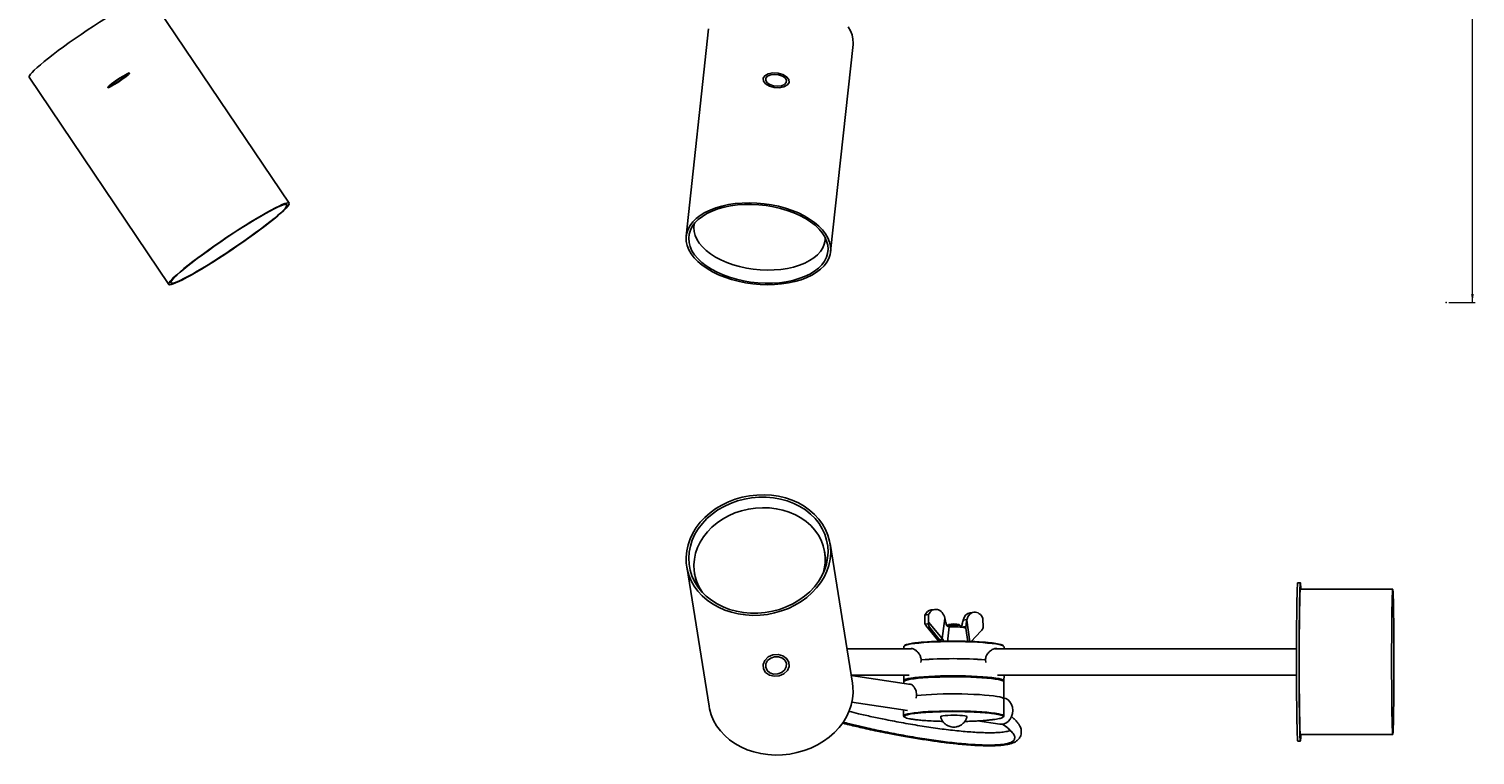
# Model space of a CAD drawing. Header units: millimetres. Extents: x 287 to 835, y 122 to 752.
# Tile 1 of 3: x 287 to 835, y 122 to 398. Entities that reach past the tile are written whole.
import ezdxf

# ---------------------------------------------------------------- set-up
doc = ezdxf.new("R2010")
doc.units = ezdxf.units.MM
doc.header["$PDSIZE"] = -1
doc.styles.add('SLDTEXTSTYLE0', font='TXT', dxfattribs={"width": 0.75})
doc.dimstyles.new('SLDDIMSTYLE0', dxfattribs={"dimtxt": 3.5, "dimasz": 3.302, "dimexe": 0, "dimexo": 0.0625, "dimgap": 0.875, "dimtad": 1, "dimdec": 0, "dimrnd": 1e-09, "dimzin": 12, "dimdsep": 46, "dimtxsty": 'SLDTEXTSTYLE0', "dimsah": 1, "dimcen": 0.09, "dimadec": 0, "dimazin": 3, "dimtfac": 1, "dimtdec": 0, "dimtofl": 0, "dimtmove": 0, "dimatfit": 3, "dimfxl": 0, "dimfrac": 2, "dimtolj": 1, "dimtzin": 12, "dimarcsym": 0})

# ---------------------------------------------------------------- blocks, each defined once
blk = doc.blocks.new('_D')
at = {"color": 7, "linetype": 'Continuous', "lineweight": 0}
for p, q in [((824.72, 503.88), (834.72, 503.88)), ((833.72, 293.88), (833.72, 503.88)), ((824.72, 293.88), (834.72, 293.88))]:
    blk.add_line(p, q, dxfattribs=at)
at = {"color": 7, "linetype": 'Continuous', "lineweight": 18}
for points in [[(833.72, 503.88), (833.21, 500.58), (834.23, 500.58)], [(833.72, 293.88), (834.23, 297.18), (833.21, 297.18)]]:
    blk.add_solid(points, dxfattribs=at)
at = {"color": 7, "linetype": 'Continuous', "lineweight": 18, "insert": (829.21, 410.73), "char_height": 3.5, "attachment_point": 1, "rotation": 90, "style": 'SLDTEXTSTYLE0'}
blk.add_mtext('210', dxfattribs=at)

msp = doc.modelspace()

# ---------------------------------------------------------------- linework, layer by layer
at = {"color": 7, "linetype": 'Continuous', "lineweight": 25}
for p, q in [((385.51, 331.53), (332.6, 409.97)), ((544.42, 397.56), (535.93, 319.11)), ((590.61, 313.19), (599.1, 391.63)), ((287, 379.22), (339.91, 300.77)), ((538.94, 323.71), (538.86, 322.97)), ((588.57, 317.59), (588.65, 318.32)), ((588.49, 198.84), (588.4, 199.4)), ((598.92, 149.67), (590.42, 202.58)), ((536.11, 193.85), (544.61, 140.95)), ((539.03, 191.47), (539.12, 190.91)), ((768.54, 187.78), (767.54, 187.78)), ((803.54, 185.28), (768.54, 185.28)), ((626.28, 172.67), (626.36, 175.52)), ((627.75, 175.72), (626.36, 175.52)), ((627.75, 175.72), (627.73, 172.88)), ((630.08, 177.66), (628.73, 177.46)), ((644.81, 176.59), (643.46, 176.4)), ((626.37, 172.04), (627.63, 172.22)), ((626.73, 171.5), (631.17, 165.99)), ((628.01, 170.92), (627.4, 170.83)), ((627.4, 170.83), (631.33, 165.95)), ((627.73, 172.88), (632.89, 166.63)), ((632.03, 166.05), (628.01, 170.92)), ((632.89, 166.63), (633.88, 174.24)), ((633.86, 174.37), (633.88, 174.24)), ((634.83, 171.46), (634.82, 171.34)), ((635.28, 171.92), (634.84, 171.48)), ((635.47, 171.06), (636.06, 171.02)), ((639.81, 171.48), (639.37, 171.91)), ((639.82, 170.95), (639.83, 171.45)), ((641.88, 171.21), (640.12, 170.96)), ((640.77, 173.44), (640.8, 173.57)), ((642.21, 173.77), (640.8, 173.57)), ((641.82, 170.6), (641.81, 170.6)), ((642.62, 165.37), (641.82, 170.6)), ((642.21, 173.77), (642.19, 173.64)), ((648.38, 170.74), (648.3, 174.24)), ((647.68, 169.59), (643.77, 165.33)), ((621.2, 162.78), (596.81, 162.78)), ((618.31, 163.57), (618.31, 162.78)), ((767.09, 162.78), (652.92, 162.78)), ((656.31, 162.78), (656.31, 163.51)), ((649.24, 158.54), (649.46, 157.53)), ((598.42, 152.78), (620.42, 152.78)), ((621.02, 149.27), (598.44, 152.63)), ((618.3, 152.78), (618.29, 150.64)), ((618.29, 150.24), (618.29, 149.68)), ((653.89, 152.78), (767.09, 152.78)), ((656.28, 143.71), (656.29, 150.18)), ((656.29, 150.58), (656.3, 152.78)), ((598.69, 142.48), (619.72, 139.35)), ((623.06, 144.04), (623.21, 145.05)), ((656.27, 137.24), (656.28, 143.71)), ((618.28, 139.57), (618.27, 137.3)), ((646.29, 135.4), (654.75, 134.15)), ((767.54, 127.78), (768.54, 127.78)), ((768.54, 130.28), (803.54, 130.28))]:
    msp.add_line(p, q, dxfattribs=at)
at = {"color": 8, "linetype": 'Continuous', "lineweight": 25}
for p, q in [((634.83, 165.43), (635.47, 171.06)), ((642.19, 173.64), (643.39, 165.33)), ((631.33, 165.95), (631.6, 165.55)), ((632.66, 165.4), (632.03, 166.05))]:
    msp.add_line(p, q, dxfattribs=at)
at = {"color": 7, "linetype": 'Continuous', "lineweight": 25, "flags": 128}
for points in [[(322.24, 405.37), (320.23, 404.19), (318.13, 402.9), (315.93, 401.54), (313.67, 400.1), (311.38, 398.6), (309.06, 397.06), (306.76, 395.5), (304.48, 393.93), (302.26, 392.37), (300.12, 390.83), (298.08, 389.32), (296.15, 387.87), (294.37, 386.49), (292.75, 385.2), (291.3, 384), (290.04, 382.91), (288.98, 381.93), (288.14, 381.09), (287.52, 380.39), (287.12, 379.83), (286.96, 379.43), (287, 379.22)], [(599.1, 391.63), (599.14, 392.13), (599.08, 393.69), (598.74, 395.26), (598.12, 396.82), (597.23, 398.37)], [(375.14, 326.93), (373.14, 325.74), (371.03, 324.46), (368.84, 323.09), (366.58, 321.65), (364.28, 320.16), (361.97, 318.62), (359.66, 317.06), (357.39, 315.49), (355.17, 313.92), (353.03, 312.38), (350.98, 310.88), (349.06, 309.43), (347.28, 308.05), (345.65, 306.75), (344.2, 305.55), (342.94, 304.46), (341.89, 303.49), (341.04, 302.65), (340.42, 301.94), (340.03, 301.39), (339.87, 300.98), (339.94, 300.73), (340.25, 300.64), (340.79, 300.71), (341.55, 300.93), (342.54, 301.31), (343.72, 301.85), (345.11, 302.53), (346.67, 303.35), (348.4, 304.3), (350.27, 305.38), (352.27, 306.56), (354.38, 307.84), (356.58, 309.21), (358.83, 310.65), (361.13, 312.14), (363.44, 313.68), (365.75, 315.24), (368.02, 316.81), (370.24, 318.38), (372.39, 319.92), (374.43, 321.42), (376.35, 322.87), (378.14, 324.25), (379.76, 325.55), (381.21, 326.75), (382.47, 327.84), (383.53, 328.81), (384.37, 329.65), (384.99, 330.36), (385.38, 330.91), (385.54, 331.32), (385.47, 331.57), (385.16, 331.66), (384.62, 331.59), (383.86, 331.37), (382.88, 330.99), (381.69, 330.45), (380.31, 329.77), (378.74, 328.95), (377.02, 328), (375.14, 326.93)], [(374.69, 326.53), (372.7, 325.35), (370.59, 324.07), (368.4, 322.7), (366.15, 321.26), (363.85, 319.77), (361.55, 318.23), (359.26, 316.67), (357.01, 315.11), (354.81, 313.55), (352.71, 312.03), (350.72, 310.55), (348.85, 309.13), (347.14, 307.79), (345.6, 306.54), (344.24, 305.4), (343.09, 304.37), (342.16, 303.47), (341.45, 302.72), (340.97, 302.1), (340.73, 301.65), (340.73, 301.35), (340.97, 301.21), (341.45, 301.24), (342.16, 301.43), (343.1, 301.78), (344.25, 302.29), (345.6, 302.95), (347.15, 303.76), (348.86, 304.7), (350.72, 305.77), (352.72, 306.95), (354.82, 308.23), (357.01, 309.6), (359.27, 311.04), (361.56, 312.53), (363.86, 314.07), (366.15, 315.63), (368.41, 317.19), (370.6, 318.75), (372.7, 320.27), (374.7, 321.75), (376.56, 323.17), (378.27, 324.51), (379.81, 325.76), (381.17, 326.9), (382.32, 327.93), (383.26, 328.83), (383.97, 329.59), (384.45, 330.2), (384.69, 330.65), (384.69, 330.95), (384.44, 331.09), (383.97, 331.06), (383.25, 330.87), (382.32, 330.52), (381.16, 330.01), (379.81, 329.35), (378.27, 328.54), (376.55, 327.6), (374.69, 326.53)], [(541.23, 326.93), (539.7, 325.74), (538.41, 324.46), (537.37, 323.09), (536.6, 321.65), (536.1, 320.16), (535.89, 318.62), (535.95, 317.06), (536.29, 315.49), (536.91, 313.92), (537.8, 312.38), (538.95, 310.88), (540.36, 309.43), (541.99, 308.05), (543.85, 306.75), (545.9, 305.55), (548.13, 304.46), (550.52, 303.49), (553.04, 302.65), (555.66, 301.94), (558.36, 301.39), (561.11, 300.98), (563.89, 300.73), (566.65, 300.64), (569.39, 300.71), (572.06, 300.93), (574.63, 301.31), (577.1, 301.85), (579.42, 302.53), (581.57, 303.35), (583.54, 304.3), (585.3, 305.38), (586.83, 306.56), (588.12, 307.84), (589.16, 309.21), (589.93, 310.65), (590.43, 312.14), (590.64, 313.68), (590.58, 315.24), (590.24, 316.81), (589.62, 318.38), (588.73, 319.92), (587.58, 321.42), (586.17, 322.87), (584.54, 324.25), (582.68, 325.55), (580.63, 326.75), (578.4, 327.84), (576.01, 328.81), (573.49, 329.65), (570.87, 330.36), (568.17, 330.91), (565.42, 331.32), (562.64, 331.57), (559.88, 331.66), (557.14, 331.59), (554.47, 331.37), (551.9, 330.99), (549.43, 330.45), (547.11, 329.77), (544.96, 328.95), (542.99, 328), (541.23, 326.93)], [(542.03, 326.53), (540.51, 325.35), (539.24, 324.07), (538.23, 322.7), (537.49, 321.26), (537.04, 319.77), (536.87, 318.23), (537, 316.67), (537.41, 315.11), (538.1, 313.55), (539.07, 312.03), (540.31, 310.55), (541.79, 309.13), (543.52, 307.79), (545.45, 306.54), (547.59, 305.4), (549.89, 304.37), (552.34, 303.47), (554.92, 302.72), (557.58, 302.1), (560.3, 301.65), (563.06, 301.35), (565.82, 301.21), (568.55, 301.24), (571.23, 301.43), (573.81, 301.78), (576.29, 302.29), (578.61, 302.95), (580.77, 303.76), (582.74, 304.7), (584.5, 305.77), (586.02, 306.95), (587.29, 308.23), (588.3, 309.6), (589.04, 311.04), (589.49, 312.53), (589.66, 314.07), (589.53, 315.63), (589.12, 317.19), (588.43, 318.75), (587.46, 320.27), (586.22, 321.75), (584.74, 323.17), (583.02, 324.51), (581.08, 325.76), (578.94, 326.9), (576.64, 327.93), (574.19, 328.83), (571.61, 329.59), (568.95, 330.2), (566.23, 330.65), (563.47, 330.95), (560.71, 331.09), (557.98, 331.06), (555.3, 330.87), (552.72, 330.52), (550.24, 330.01), (547.92, 329.35), (545.76, 328.54), (543.79, 327.6), (542.03, 326.53)], [(538.99, 323.77), (538.82, 322.36), (538.91, 320.86), (539.29, 319.36), (539.95, 317.87), (540.88, 316.41), (542.06, 314.99), (543.49, 313.63), (545.15, 312.34), (547.02, 311.15), (549.08, 310.06), (551.3, 309.09), (553.67, 308.24), (556.14, 307.53), (558.71, 306.96), (561.33, 306.54), (563.98, 306.28), (566.62, 306.18), (569.23, 306.24), (571.78, 306.45), (574.24, 306.83), (576.58, 307.35), (578.77, 308.03), (580.8, 308.84), (582.62, 309.78), (584.24, 310.84), (585.62, 312), (586.75, 313.27), (587.63, 314.61), (588.23, 316.01), (588.55, 317.46), (588.61, 318.39)], [(541.23, 210.65), (539.7, 208.65), (538.41, 206.54), (537.37, 204.35), (536.6, 202.09), (536.1, 199.79), (535.89, 197.48), (535.95, 195.17), (536.29, 192.9), (536.91, 190.68), (537.8, 188.54), (538.95, 186.49), (540.36, 184.57), (541.99, 182.79), (543.85, 181.16), (545.9, 179.71), (548.13, 178.45), (550.52, 177.39), (553.04, 176.55), (555.66, 175.93), (558.36, 175.54), (561.11, 175.38), (563.89, 175.45), (566.65, 175.76), (569.39, 176.3), (572.06, 177.06), (574.63, 178.04), (577.1, 179.23), (579.42, 180.61), (581.57, 182.18), (583.54, 183.9), (585.3, 185.78), (586.83, 187.78), (588.12, 189.89), (589.16, 192.08), (589.93, 194.34), (590.43, 196.64), (590.64, 198.95), (590.58, 201.26), (590.24, 203.53), (589.62, 205.75), (588.73, 207.9), (587.58, 209.94), (586.17, 211.86), (584.54, 213.64), (582.68, 215.27), (580.63, 216.72), (578.4, 217.98), (576.01, 219.04), (573.49, 219.88), (570.87, 220.5), (568.17, 220.89), (565.42, 221.05), (562.64, 220.98), (559.88, 220.67), (557.14, 220.13), (554.47, 219.37), (551.9, 218.39), (549.43, 217.2), (547.11, 215.82), (544.96, 214.25), (542.99, 212.53), (541.23, 210.65)], [(542.03, 210.2), (540.51, 208.2), (539.24, 206.1), (538.23, 203.91), (537.49, 201.65), (537.04, 199.36), (536.87, 197.06), (537, 194.77), (537.41, 192.51), (538.1, 190.32), (539.07, 188.22), (540.31, 186.22), (541.79, 184.36), (543.52, 182.65), (545.45, 181.11), (547.59, 179.75), (549.89, 178.6), (552.34, 177.67), (554.92, 176.95), (557.58, 176.48), (560.3, 176.24), (563.06, 176.24), (565.82, 176.48), (568.55, 176.96), (571.23, 177.67), (573.81, 178.61), (576.29, 179.76), (578.61, 181.11), (580.77, 182.65), (582.74, 184.37), (584.5, 186.23), (586.02, 188.23), (587.29, 190.33), (588.3, 192.52), (589.04, 194.78), (589.49, 197.07), (589.66, 199.37), (589.53, 201.66), (589.12, 203.92), (588.43, 206.11), (587.46, 208.21), (586.22, 210.21), (584.74, 212.07), (583.02, 213.78), (581.08, 215.32), (578.94, 216.68), (576.64, 217.83), (574.19, 218.77), (571.61, 219.48), (568.95, 219.96), (566.23, 220.2), (563.47, 220.2), (560.71, 219.95), (557.98, 219.47), (555.3, 218.76), (552.72, 217.82), (550.24, 216.67), (547.92, 215.32), (545.76, 213.78), (543.79, 212.06), (542.03, 210.2)], [(554.4, 214.19), (552, 213.13), (549.73, 211.88), (547.62, 210.44), (545.69, 208.83), (543.97, 207.06), (542.46, 205.17), (541.21, 203.17), (540.2, 201.07), (539.46, 198.92), (539, 196.72), (538.82, 194.51), (538.91, 192.31), (539.29, 190.15), (539.95, 188.04), (540.88, 186.02), (542.06, 184.11), (542.18, 183.94)], [(587.76, 191.26), (588.23, 193.04), (588.55, 195.24), (588.59, 197.45), (588.36, 199.64), (587.84, 201.78), (587.04, 203.84), (585.99, 205.81), (584.68, 207.66), (583.13, 209.38), (581.37, 210.93), (579.4, 212.31), (577.26, 213.5), (574.96, 214.49), (572.53, 215.26), (570.01, 215.8), (567.41, 216.11), (564.77, 216.19), (562.12, 216.04), (559.49, 215.65), (556.91, 215.03), (554.4, 214.19)], [(767.54, 127.78), (767.53, 127.79), (767.49, 128), (767.44, 128.49), (767.4, 129.27), (767.36, 130.32), (767.32, 131.64), (767.28, 133.2), (767.24, 135.01), (767.21, 137.03), (767.18, 139.26), (767.15, 141.66), (767.13, 144.22), (767.11, 146.91), (767.1, 149.7), (767.09, 152.57), (767.08, 155.49), (767.08, 158.43), (767.08, 161.37), (767.09, 164.27), (767.1, 167.11), (767.12, 169.86), (767.14, 172.49), (767.16, 174.99), (767.19, 177.31), (767.22, 179.45), (767.26, 181.38), (767.29, 183.08), (767.33, 184.54), (767.38, 185.74), (767.42, 186.67), (767.46, 187.32), (767.51, 187.69), (767.54, 187.78)], [(768.73, 185.28), (768.69, 186.29), (768.64, 187.07), (768.6, 187.56), (768.55, 187.77), (768.51, 187.69), (768.46, 187.32), (768.42, 186.67), (768.38, 185.74), (768.33, 184.54), (768.29, 183.08), (768.26, 181.38), (768.22, 179.45), (768.19, 177.31), (768.16, 174.99), (768.14, 172.49), (768.12, 169.86), (768.1, 167.11), (768.09, 164.27), (768.08, 161.37), (768.08, 158.43), (768.08, 155.49), (768.09, 152.57), (768.1, 149.7), (768.11, 146.91), (768.13, 144.22), (768.15, 141.66), (768.18, 139.26), (768.21, 137.03), (768.24, 135.01), (768.28, 133.2), (768.32, 131.64), (768.36, 130.32), (768.4, 129.27), (768.44, 128.49), (768.49, 128), (768.53, 127.79), (768.58, 127.87), (768.62, 128.24), (768.67, 128.89), (768.71, 129.82), (768.73, 130.28)], [(768.54, 185.28), (768.53, 185.25), (768.48, 184.99), (768.44, 184.44), (768.4, 183.62), (768.36, 182.54), (768.32, 181.2), (768.29, 179.63), (768.25, 177.82), (768.22, 175.82), (768.2, 173.62), (768.17, 171.27), (768.15, 168.77), (768.14, 166.17), (768.13, 163.47), (768.12, 160.72), (768.12, 157.94), (768.12, 155.16), (768.13, 152.4), (768.14, 149.7), (768.15, 147.08), (768.17, 144.58), (768.19, 142.2), (768.22, 139.99), (768.25, 137.96), (768.28, 136.13), (768.32, 134.53), (768.35, 133.16), (768.39, 132.05), (768.44, 131.2), (768.48, 130.62), (768.52, 130.32), (768.54, 130.28)], [(803.91, 144.29), (803.93, 146.79), (803.95, 149.39), (803.96, 152.08), (803.96, 154.84), (803.97, 157.62), (803.96, 160.4), (803.96, 163.16), (803.95, 165.86), (803.93, 168.47), (803.91, 170.98), (803.89, 173.36), (803.86, 175.57), (803.84, 177.6), (803.8, 179.43), (803.77, 181.03), (803.73, 182.4), (803.69, 183.51), (803.65, 184.36), (803.61, 184.94), (803.56, 185.24), (803.52, 185.25), (803.48, 184.99), (803.44, 184.44), (803.39, 183.62), (803.35, 182.54), (803.32, 181.2), (803.28, 179.63), (803.25, 177.82), (803.22, 175.82), (803.19, 173.62), (803.17, 171.27), (803.15, 168.77), (803.13, 166.17), (803.12, 163.47), (803.12, 160.72), (803.11, 157.94), (803.12, 155.16), (803.12, 152.4), (803.13, 149.7), (803.15, 147.08), (803.17, 144.58), (803.19, 142.2), (803.22, 139.99), (803.24, 137.96), (803.28, 136.13), (803.31, 134.53), (803.35, 133.16), (803.39, 132.05), (803.43, 131.2), (803.47, 130.62), (803.52, 130.32), (803.56, 130.31), (803.6, 130.57), (803.64, 131.12), (803.69, 131.94), (803.73, 133.02), (803.76, 134.36), (803.8, 135.93), (803.83, 137.74), (803.86, 139.74), (803.89, 141.94), (803.91, 144.29)], [(634.83, 171.46), (634.84, 171.48), (635.07, 171.57), (635.58, 171.64), (636.29, 171.69), (637.13, 171.71), (638, 171.7), (638.78, 171.66), (639.39, 171.59), (639.75, 171.51), (639.83, 171.45)], [(618.31, 163.57), (618.33, 163.66), (618.6, 163.9), (619.15, 164.13), (620, 164.35), (621.12, 164.56), (622.49, 164.76), (624.09, 164.93), (625.91, 165.09), (627.9, 165.21), (630.05, 165.32), (632.3, 165.39), (634.64, 165.44), (637.02, 165.45)], [(637.02, 165.45), (639.4, 165.44), (641.75, 165.39), (644.03, 165.32), (646.21, 165.21), (648.24, 165.09), (650.1, 164.93), (651.76, 164.76), (653.2, 164.56), (654.38, 164.35), (655.29, 164.13), (655.92, 163.9), (656.25, 163.66), (656.31, 163.51)], [(544.61, 140.95), (544.79, 139.99), (545.41, 137.77), (546.3, 135.63), (547.45, 133.59), (548.85, 131.66), (550.49, 129.88), (552.35, 128.25), (554.4, 126.81), (556.63, 125.55), (559.02, 124.49), (561.54, 123.65), (564.16, 123.02), (566.86, 122.63), (569.61, 122.47), (572.39, 122.55), (575.15, 122.86), (577.88, 123.39), (580.55, 124.16), (583.13, 125.14), (585.6, 126.33), (587.92, 127.71), (590.07, 129.27), (592.04, 131), (593.8, 132.87), (595.33, 134.87), (596.62, 136.98), (597.66, 139.18), (598.43, 141.44), (598.93, 143.73), (599.14, 146.05), (599.08, 148.35), (598.92, 149.67)], [(618.29, 150.24), (618.3, 150.29), (618.52, 150.53), (619.03, 150.76), (619.83, 150.99), (620.91, 151.2), (622.25, 151.4), (623.82, 151.58), (625.6, 151.73), (627.57, 151.87), (629.7, 151.97), (631.94, 152.05), (634.27, 152.1), (636.64, 152.12), (639.03, 152.11), (641.38, 152.07), (643.68, 152), (645.87, 151.9), (647.93, 151.78), (649.82, 151.63), (651.51, 151.45), (652.98, 151.26)], [(618.29, 150.64), (618.35, 150.49), (618.4, 150.44)], [(652.98, 151.26), (654.2, 151.05), (655.15, 150.83), (655.82, 150.6), (656.2, 150.36), (656.29, 150.18)], [(656.19, 150.38), (656.27, 150.49), (656.29, 150.58)], [(623.21, 145.05), (624.91, 145.21), (626.79, 145.35), (628.84, 145.47), (631.02, 145.55), (633.29, 145.62), (635.63, 145.65), (637.99, 145.65), (640.35, 145.62), (642.65, 145.57), (644.87, 145.48), (646.98, 145.37), (648.93, 145.23), (650.7, 145.07), (652.27, 144.89), (653.6, 144.69), (654.68, 144.48), (655.5, 144.26), (656.03, 144.02), (656.27, 143.79), (656.28, 143.71)], [(656.28, 143.71), (656.27, 143.79), (656.03, 144.02), (655.5, 144.26), (654.68, 144.48), (653.6, 144.69), (652.27, 144.89), (650.7, 145.07), (648.93, 145.23), (646.98, 145.37), (644.87, 145.48), (642.65, 145.57), (640.35, 145.62), (637.99, 145.65), (635.63, 145.65), (633.29, 145.62), (631.02, 145.55), (628.84, 145.47), (626.79, 145.35), (624.91, 145.21), (623.21, 145.05)], [(656.22, 144.04), (656.93, 143.85), (657.81, 143.36), (658.56, 142.63), (659.13, 141.68), (659.49, 140.59), (659.62, 139.41), (659.5, 138.21), (659.15, 137.06), (658.59, 136.03), (657.85, 135.18), (656.97, 134.55), (656.01, 134.19), (655.01, 134.12), (654.75, 134.15)], [(618.27, 137.3), (618.36, 137.12), (618.54, 136.98)], [(641.4, 137.35), (640.6, 137.44), (639.61, 137.52), (638.49, 137.56), (637.29, 137.58), (636.1, 137.57), (634.97, 137.52), (633.97, 137.46), (633.17, 137.37), (632.6, 137.26), (632.31, 137.15), (632.27, 137.07)], [(642.27, 137.06), (642.24, 137.13), (641.95, 137.24), (641.4, 137.35)], [(656.1, 136.99), (656.26, 137.19), (656.27, 137.24)]]:
    msp.add_lwpolyline(points, dxfattribs=at)
at = {"color": 7, "linetype": 'Continuous', "flags": 128}
for points in [[(317.76, 375.61), (316.98, 375.28), (316.8, 375.37), (317.25, 375.87), (318.27, 376.71), (319.69, 377.76), (321.3, 378.86), (322.85, 379.84), (324.12, 380.55), (324.9, 380.88), (325.08, 380.79), (324.62, 380.29), (323.61, 379.45), (322.19, 378.4), (320.58, 377.3), (319.02, 376.33), (317.76, 375.61)], [(319.13, 376.51), (318.2, 376.01), (317.69, 375.83), (317.67, 375.98), (318.15, 376.46), (319.06, 377.18), (320.25, 378.04), (321.54, 378.91), (322.75, 379.65), (323.68, 380.15), (324.19, 380.34), (324.2, 380.18), (323.72, 379.7), (322.82, 378.98), (321.63, 378.12), (320.33, 377.25), (319.13, 376.51)], [(572.94, 375.61), (571.18, 375.28), (569.24, 375.37), (567.41, 375.87), (565.97, 376.71), (565.14, 377.76), (565.05, 378.86), (565.7, 379.84), (567.01, 380.55), (568.77, 380.88), (570.71, 380.79), (572.54, 380.29), (573.97, 379.45), (574.81, 378.4), (574.9, 377.3), (574.25, 376.33), (572.94, 375.61)], [(573.18, 376.51), (572.03, 376.01), (570.57, 375.83), (569.01, 375.98), (567.61, 376.46), (566.56, 377.18), (566.04, 378.04), (566.11, 378.91), (566.77, 379.65), (567.92, 380.15), (569.38, 380.34), (570.93, 380.18), (572.34, 379.7), (573.39, 378.98), (573.91, 378.12), (573.84, 377.25), (573.18, 376.51)], [(572.94, 153.27), (571.18, 152.49), (569.24, 152.31), (567.41, 152.76), (565.97, 153.78), (565.14, 155.2), (565.05, 156.81), (565.7, 158.36), (567.01, 159.63), (568.77, 160.41), (570.71, 160.58), (572.54, 160.13), (573.97, 159.12), (574.81, 157.7), (574.9, 156.09), (574.25, 154.53), (572.94, 153.27)], [(573.18, 154.64), (572.03, 153.71), (570.57, 153.2), (569.01, 153.18), (567.61, 153.66), (566.56, 154.56), (566.04, 155.76), (566.11, 157.05), (566.77, 158.26), (567.92, 159.18), (569.38, 159.7), (570.93, 159.71), (572.34, 159.23), (573.39, 158.33), (573.91, 157.14), (573.84, 155.84), (573.18, 154.64)]]:
    msp.add_lwpolyline(points, dxfattribs=at)
at = {"color": 8, "linetype": 'Continuous', "lineweight": 25, "flags": 128}
for points in [[(637, 152.52), (634.62, 152.5), (632.28, 152.46), (630.03, 152.38), (627.88, 152.28), (625.89, 152.15), (624.07, 152), (622.47, 151.82), (621.1, 151.63), (619.98, 151.42), (619.13, 151.2), (618.58, 150.96), (618.31, 150.73), (618.29, 150.64)], [(656.29, 150.58), (656.23, 150.73), (655.9, 150.96), (655.27, 151.2), (654.36, 151.42), (653.18, 151.63), (651.74, 151.82), (650.08, 152), (648.22, 152.15), (646.19, 152.28), (644.01, 152.38), (641.73, 152.46), (639.38, 152.5), (637, 152.52)], [(652.96, 138.33), (651.49, 138.52), (649.8, 138.69), (647.91, 138.84), (645.85, 138.97), (643.66, 139.06), (641.36, 139.13), (639.01, 139.17), (636.62, 139.18), (634.25, 139.17), (631.92, 139.12), (629.68, 139.04), (627.55, 138.93), (625.58, 138.8), (623.8, 138.64), (622.23, 138.46), (620.89, 138.27), (619.81, 138.05), (619.01, 137.83), (618.5, 137.6), (618.28, 137.36), (618.27, 137.3)], [(656.27, 137.24), (656.18, 137.43), (655.8, 137.67), (655.13, 137.9), (654.18, 138.12), (652.96, 138.33)]]:
    msp.add_lwpolyline(points, dxfattribs=at)
at = {"color": 7, "linetype": 'Continuous', "lineweight": 25}
for centre, radius, start, end in [((571.34, 196.11), 17.36, 348.5005, 9.0451), ((556.29, 193.7), 17.39, 189.2292, 209.7293), ((637.31, 163.82), 8.35, 75.7457, 104.075), ((637.69, 153.54), 17.55, 76.4055, 95.3323), ((631.54, 167.69), 1.72, 286.8551, 321.9772), ((637.08, -3.38), 162.38, 85.7036, 94.2964), ((637.08, -3.73), 162.73, 85.7128, 94.2872)]:
    msp.add_arc(centre, radius, start, end, dxfattribs=at)
at = {"color": 8, "linetype": 'Continuous', "lineweight": 25}
msp.add_arc((631.28, 166.11), 0.167, 225.8905, 285.6113, dxfattribs=at)
at = {"color": 7, "linetype": 'Continuous', "lineweight": 25}
for centre, major_axis, ratio, start_param, end_param in [((629.25, 173.5), (-0.44, 3.98), 0.815677, 0.024338, 0.94817), ((630.68, 173.7), (-0.68, 3.94), 0.812171, 4.742854, 7.183191), ((643.98, 172.43), (-0.44, 3.98), 0.815677, 0.024338, 1.192603), ((645.41, 172.64), (-0.68, 3.94), 0.812171, 4.987287, 7.427624), ((626.71, 172.72), (0.06, 1.01), 0.422631, 1.642242, 2.337491), ((627.3, 172.8), (0.05, 1.01), 0.424147, 4.109331, 4.80458), ((645.41, 172.64), (-0.68, 3.94), 0.812171, 3.702235, 4.076505)]:
    msp.add_ellipse(centre, major_axis=major_axis, ratio=ratio, start_param=start_param, end_param=end_param, dxfattribs=at)
for points, knots in [([(626.37, 172.04), (626.62, 171.67), (626.92, 171.24), (627.33, 170.89), (627.4, 170.83), (627.4, 170.83)], [0, 0, 0, 0, 0.828983, 0.992071, 1, 1, 1, 1]), ([(628.01, 170.92), (628.01, 170.92), (627.85, 171.28), (627.72, 171.72), (627.63, 172.2), (627.63, 172.22)], [0, 0, 0, 0, 0.007941, 0.963155, 1, 1, 1, 1]), ([(633.88, 174.24), (633.97, 173.82), (634.15, 172.97), (634.41, 172.15), (634.53, 171.74)], [0, 0, 0, 0, 0.497275, 1, 1, 1, 1]), ([(634.53, 171.74), (634.58, 171.64), (634.66, 171.45), (634.91, 171.24), (635.19, 171.11), (635.38, 171.08), (635.47, 171.06)], [0, 0, 0, 0, 0.250176, 0.499803, 0.764555, 1, 1, 1, 1]), ([(640.77, 173.44), (640.68, 173.03), (640.5, 172.2), (640.25, 171.37), (640.12, 170.96)], [0, 0, 0, 0, 0.497275, 1, 1, 1, 1]), ([(641.8, 170.67), (641.8, 170.68), (641.79, 170.71), (641.84, 170.87), (641.88, 171.07), (641.88, 171.19), (641.88, 171.21)], [0, 0, 0, 0, 0.178078, 0.554038, 0.931729, 1, 1, 1, 1]), ([(641.88, 171.21), (641.91, 171.61), (641.97, 172.4), (642.12, 173.23), (642.19, 173.64)], [0, 0, 0, 0, 0.49695, 1, 1, 1, 1]), ([(637.02, 165.63), (636.19, 165.63), (634.41, 165.62), (631.63, 165.56), (628.66, 165.44), (626.2, 165.29), (624.3, 165.13), (622.91, 164.98), (621.65, 164.82), (620.54, 164.63), (619.64, 164.42), (618.98, 164.2), (618.61, 164.01), (618.58, 163.89), (618.57, 163.85)], [0, 0, 0, 0, 0.08792, 0.187389, 0.299471, 0.424782, 0.492474, 0.563337, 0.637164, 0.713657, 0.792425, 0.872991, 0.954801, 1, 1, 1, 1]), ([(631.17, 165.98), (631.28, 165.84), (631.46, 165.61), (631.57, 165.42), (631.6, 165.36)], [0, 0, 0, 0, 0.667221, 1, 1, 1, 1]), ([(656.08, 163.78), (656.04, 163.85), (655.97, 163.99), (655.5, 164.2), (654.78, 164.42), (653.81, 164.63), (652.65, 164.82), (651.33, 164.98), (649.9, 165.13), (647.95, 165.29), (645.45, 165.44), (642.44, 165.56), (639.64, 165.62), (637.86, 165.63), (637.02, 165.63)], [0, 0, 0, 0, 0.065653, 0.145711, 0.22455, 0.301631, 0.376486, 0.448731, 0.518076, 0.584318, 0.706944, 0.816625, 0.913964, 1, 1, 1, 1]), ([(637.02, 165.63), (637.02, 165.63), (637.02, 165.63), (637.02, 165.58), (637.02, 165.52), (637.02, 165.47), (637.02, 165.45)], [0, 0, 0, 0, 0.2702613, 0.5624294, 0.7897364, 1, 1, 1, 1]), ([(624.91, 158.54), (624.84, 158.99), (624.7, 159.89), (623.94, 161.18), (622.85, 162.23), (621.75, 162.89), (621.22, 162.8), (621.05, 162.77)], [0, 0, 0, 0, 0.167976, 0.334357, 0.604069, 0.881115, 1, 1, 1, 1]), ([(653.68, 162.78), (653.59, 162.82), (653.16, 162.99), (652.16, 162.67), (650.89, 161.87), (649.88, 160.66), (649.36, 159.51), (649.28, 158.81), (649.24, 158.54)], [0, 0, 0, 0, 0.067349, 0.293972, 0.556421, 0.764975, 0.909442, 1, 1, 1, 1]), ([(624.72, 157.53), (624.74, 157.6), (624.87, 157.91), (624.89, 158.26), (624.91, 158.54)], [0, 0, 0, 0, 0.2056788, 1, 1, 1, 1]), ([(652.81, 151.45), (652.31, 151.52), (651.25, 151.66), (649.17, 151.86), (646.53, 152.05), (643.88, 152.18), (641.47, 152.25), (639.48, 152.29), (637.38, 152.3), (635.21, 152.29), (633, 152.26), (630.8, 152.2), (628.67, 152.11), (626.65, 151.99), (624.8, 151.85), (623.16, 151.68), (621.75, 151.5), (620.6, 151.31), (619.71, 151.11), (619.06, 150.91), (618.69, 150.71), (618.48, 150.58), (618.51, 150.51), (618.51, 150.51)], [0, 0, 0, 0, 0.053201, 0.113391, 0.181213, 0.25704, 0.298001, 0.34088, 0.385554, 0.43184, 0.479504, 0.528255, 0.577759, 0.627648, 0.677538, 0.727042, 0.775793, 0.823456, 0.869743, 0.914416, 0.957296, 0.998257, 1, 1, 1, 1]), ([(623.21, 145.05), (623.16, 145.59), (623.05, 146.68), (622.44, 148.05), (621.65, 149), (620.88, 149.46), (620.47, 149.4), (620.31, 149.38)], [0, 0, 0, 0, 0.2139284, 0.4278527, 0.64201, 0.8607483, 1, 1, 1, 1]), ([(637, 152.3), (637, 152.3), (637, 152.32), (637, 152.38), (637, 152.45), (637, 152.5), (637, 152.52)], [0, 0, 0, 0, 0.270261, 0.562429, 0.789736, 1, 1, 1, 1]), ([(652.98, 151.26), (652.97, 151.29), (652.97, 151.35), (652.92, 151.41), (652.87, 151.45), (652.83, 151.45), (652.81, 151.45)], [0, 0, 0, 0, 0.270261, 0.562429, 0.789736, 1, 1, 1, 1]), ([(595.09, 134.59), (595.51, 134.48), (596.83, 134.14), (599.07, 133.6), (601.91, 132.93), (605, 132.24), (608.47, 131.5), (612.6, 130.66), (617.54, 129.73), (623.13, 128.77), (628.82, 127.89), (634.3, 127.16), (638.95, 126.65), (642.87, 126.3), (646.05, 126.1), (649.01, 125.99), (651.7, 125.97), (654.07, 126.06), (656.27, 126.25), (658.03, 126.56), (659.42, 126.97), (660.43, 127.41), (661.26, 127.94), (661.88, 128.55), (662.32, 129.19), (662.64, 129.91), (662.84, 130.78), (662.86, 131.61), (662.75, 132.32), (662.51, 133.09), (662.07, 133.94), (661.4, 134.89), (660.47, 135.9), (659.71, 136.62), (659.23, 137), (659.14, 137.06)], [0, 0, 0, 0, 0.015508, 0.048144, 0.080165, 0.116395, 0.156667, 0.200779, 0.258307, 0.323951, 0.387198, 0.445276, 0.501566, 0.536508, 0.57068, 0.603124, 0.632166, 0.659438, 0.68474, 0.714208, 0.731397, 0.750537, 0.770293, 0.787921, 0.803072, 0.816124, 0.830005, 0.843095, 0.859813, 0.877961, 0.901767, 0.930841, 0.962589, 0.993176, 1, 1, 1, 1]), ([(658.64, 131.81), (658.51, 131.76), (658.01, 131.55), (656.58, 131.25), (654.4, 131.02), (652.12, 130.93), (649.75, 130.93), (647.21, 131.01), (644.48, 131.16), (641.52, 131.39), (637.36, 131.79), (631.87, 132.45), (625.09, 133.45), (618.27, 134.61), (611.95, 135.81), (606.29, 136.99), (601.63, 138.03), (598.77, 138.73), (597.57, 139.02)], [0, 0, 0, 0, 0.014231, 0.058225, 0.098182, 0.136132, 0.172256, 0.210305, 0.253778, 0.296898, 0.345161, 0.443156, 0.548488, 0.660158, 0.766495, 0.853549, 0.938768, 1, 1, 1, 1]), ([(621.75, 136.03), (621.31, 136.1), (620.36, 136.26), (619.29, 136.52), (618.55, 136.84), (618.4, 137.13), (618.64, 137.38), (619.04, 137.58), (619.68, 137.78), (620.58, 137.98), (621.73, 138.17), (623.14, 138.35), (624.78, 138.51), (626.63, 138.66), (628.65, 138.77), (630.78, 138.86), (632.98, 138.93), (635.18, 138.96), (637.36, 138.97), (639.46, 138.95), (641.45, 138.92), (643.86, 138.84), (646.51, 138.72), (649.15, 138.53), (651.23, 138.33), (652.29, 138.19), (652.79, 138.12)], [0, 0, 0, 0, 0.042381, 0.09033, 0.144358, 0.204764, 0.237395, 0.271554, 0.307142, 0.344015, 0.381985, 0.420821, 0.460257, 0.5, 0.539743, 0.579179, 0.618015, 0.655985, 0.692858, 0.728446, 0.762605, 0.795236, 0.855642, 0.90967, 0.957619, 1, 1, 1, 1]), ([(632.31, 137.06), (632.33, 136.91), (632.43, 136.38), (632.84, 135.55), (633.53, 134.63), (634.42, 133.88), (635.37, 133.4), (636.34, 133.12), (636.95, 133.09), (637.27, 133.07)], [0, 0, 0, 0, 0.065992, 0.232188, 0.398562, 0.565354, 0.733567, 0.861872, 1, 1, 1, 1]), ([(637.27, 133.07), (637.59, 133.09), (638.17, 133.12), (639.08, 133.37), (639.98, 133.79), (640.87, 134.49), (641.59, 135.37), (642.07, 136.24), (642.19, 136.83), (642.24, 137.05)], [0, 0, 0, 0, 0.143243, 0.251167, 0.409494, 0.572902, 0.737889, 0.903359, 1, 1, 1, 1]), ([(656.03, 137.01), (656.04, 136.99), (656.09, 136.91), (655.88, 136.77), (655.51, 136.57), (654.86, 136.37), (653.97, 136.17), (652.81, 135.98), (651.4, 135.8), (649.76, 135.64), (647.91, 135.49), (645.9, 135.37), (643.76, 135.29), (642.26, 135.24), (641.46, 135.23), (641.43, 135.22)], [0, 0, 0, 0, 0.018908, 0.096011, 0.176726, 0.260817, 0.347945, 0.437665, 0.529432, 0.622616, 0.716525, 0.810434, 0.903619, 0.995385, 1, 1, 1, 1]), ([(652.96, 138.33), (652.95, 138.3), (652.95, 138.24), (652.9, 138.17), (652.85, 138.13), (652.81, 138.12), (652.79, 138.12)], [0, 0, 0, 0, 0.270261, 0.562429, 0.789736, 1, 1, 1, 1]), ([(633.12, 135.24), (633.11, 135.24), (632.46, 135.25), (630.69, 135.31), (628.03, 135.43), (625.39, 135.62), (623.31, 135.82), (622.25, 135.96), (621.75, 136.03)], [0, 0, 0, 0, 0.003463, 0.140439, 0.39401, 0.620812, 0.822092, 1, 1, 1, 1]), ([(655.66, 134.22), (655.83, 134.11), (656.38, 133.74), (657.16, 133.16), (657.96, 132.5), (658.51, 131.96), (658.86, 131.57), (659.05, 131.29), (659.09, 131.26), (659.1, 131.24)], [0, 0, 0, 0, 0.09475, 0.310507, 0.493774, 0.674826, 0.819725, 0.933872, 1, 1, 1, 1])]:
    msp.add_open_spline(points, degree=3, knots=knots, dxfattribs=at)
at = {"color": 8, "linetype": 'Continuous', "lineweight": 25}
for points, knots in [([(633.86, 165.42), (633.82, 165.45), (633.61, 165.64), (633.27, 166.05), (633.02, 166.44), (632.89, 166.63)], [0, 0, 0, 0, 0.096135, 0.546648, 1, 1, 1, 1]), ([(618.5, 150.43), (618.52, 150.5), (618.55, 150.65), (618.96, 150.87), (619.62, 151.09), (620.52, 151.3), (621.63, 151.48), (622.89, 151.65), (624.28, 151.8), (626.18, 151.96), (628.64, 152.11), (631.61, 152.23), (634.39, 152.29), (636.17, 152.29), (637, 152.3)], [0, 0, 0, 0, 0.07351, 0.152894, 0.231071, 0.307504, 0.381729, 0.453367, 0.522129, 0.587813, 0.709409, 0.818167, 0.914687, 1, 1, 1, 1]), ([(637, 152.3), (637.84, 152.29), (639.62, 152.29), (642.41, 152.23), (645.43, 152.11), (647.93, 151.96), (649.89, 151.8), (651.3, 151.65), (652.25, 151.54), (652.66, 151.47), (652.7, 151.46)], [0, 0, 0, 0, 0.136343, 0.290597, 0.46441, 0.658738, 0.763712, 0.873604, 0.988092, 1, 1, 1, 1]), ([(652.88, 151.44), (653.17, 151.39), (653.89, 151.28), (654.75, 151.09), (655.49, 150.87), (655.94, 150.64), (656.13, 150.47), (656.08, 150.38), (656.07, 150.36)], [0, 0, 0, 0, 0.143793, 0.342376, 0.54549, 0.751742, 0.959598, 1, 1, 1, 1]), ([(652.79, 138.12), (653.23, 138.05), (654.18, 137.89), (655.24, 137.63), (655.99, 137.33), (656.02, 137.11), (656.03, 137.01)], [0, 0, 0, 0, 0.2153932, 0.4590828, 0.7336706, 1, 1, 1, 1]), ([(655.64, 134.22), (655.8, 134.12), (656.64, 133.57), (657.91, 132.58), (659.33, 131.27), (660.25, 129.97), (660.48, 128.81), (659.9, 127.84), (658.58, 127.1), (656.42, 126.58), (653.61, 126.3), (650.46, 126.23), (647.08, 126.32), (643.63, 126.52), (638.96, 126.92), (633.15, 127.58), (626.08, 128.6), (619.07, 129.77), (612.14, 131.09), (606.2, 132.33), (601.1, 133.5), (597.74, 134.3), (595.84, 134.8), (595.35, 134.92)], [0, 0, 0, 0, 0.011781, 0.062987, 0.112201, 0.160803, 0.210037, 0.246181, 0.281344, 0.316244, 0.351326, 0.387194, 0.42276, 0.460897, 0.497112, 0.571368, 0.646447, 0.726377, 0.803134, 0.880267, 0.930935, 0.982165, 1, 1, 1, 1])]:
    msp.add_open_spline(points, degree=3, knots=knots, dxfattribs=at)
at = {"color": 7, "linetype": 'Continuous', "lineweight": 0}
msp.add_point((823.72, 293.88), dxfattribs=at)

# ---------------------------------------------------------------- dimensions: what is measured, and where the dimension line sits
at = {"color": 7, "linetype": 'Continuous', "lineweight": 18}
dim = msp.add_linear_dim(base=(833.72, 503.88), p1=(823.72, 293.88), p2=(823.72, 503.88), angle=90, dimstyle='SLDDIMSTYLE0', dxfattribs=at)
dim.commit()
dim.dimension.update_dxf_attribs({"geometry": '_D', "text_midpoint": (833.72, 414.61), "dimtype": 160})

doc.saveas('drawing.dxf')
